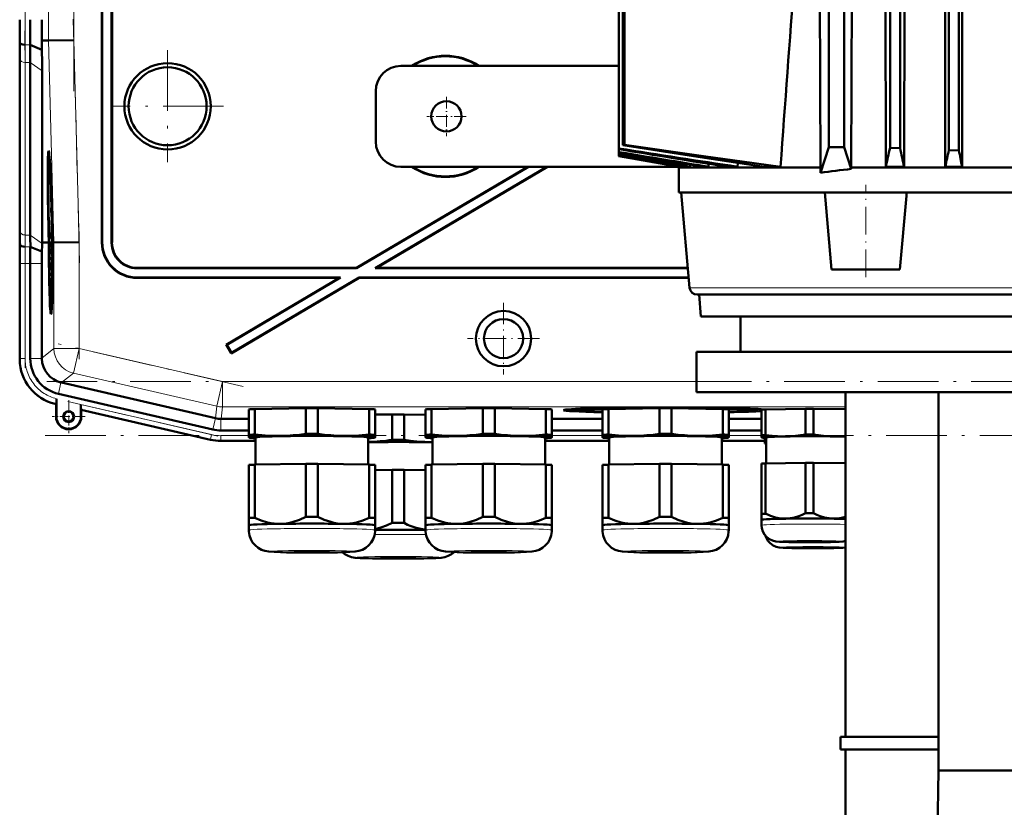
# Model space of a CAD drawing. Extents: x -1438 to 1837, y -1771 to 622.
# Tile 87 of 90: x 1179 to 1374, y 186 to 342. Entities that reach past the tile are written whole.
import ezdxf

# ---------------------------------------------------------------- set-up
doc = ezdxf.new("R2010")
doc.units = 0
doc.linetypes.add('DASHDOT', pattern=[18.5, 12, -3, 0.5, -3])

msp = doc.modelspace()

# ---------------------------------------------------------------- linework, layer by layer
at = {"color": 7, "lineweight": 50}
for p, q in [((1339.15, 549.97), (1339.15, 316.97)), ((1298.35, 548.06), (1298.35, 317.34)), ((1298.7, 548.06), (1298.7, 317.46)), ((1353.24, 548.88), (1353.24, 316.75)), ((1362.87, 548.96), (1362.87, 316.36)), ((1364.87, 548.97), (1364.87, 316.29)), ((1342.15, 545.6), (1342.15, 316.97)), ((1351.24, 545.01), (1351.24, 316.84)), ((1362.15, 536.64), (1362.15, 326.1)), ((1365.55, 536.64), (1365.55, 326.1)), ((1195.23, 298.07), (1195.23, 387.07)), ((1195.3, 298.14), (1195.3, 387.14)), ((1197.16, 387.14), (1197.16, 298)), ((1197.23, 387.07), (1197.23, 298.07)), ((1297.53, 352.47), (1297.53, 316.73)), ((1337.32, 350.47), (1337.46, 312.97)), ((1343.57, 312.97), (1343.7, 350.47)), ((1350.31, 350.47), (1350.39, 313.09)), ((1354.1, 350.47), (1354.03, 313.09)), ((1178.99, 337.64), (1178.95, 338.07)), ((1183.36, 336.27), (1181.01, 337.24)), ((1183.33, 338.07), (1184.67, 338.09)), ((1183.36, 336.27), (1183.33, 338.07)), ((1189.67, 338.15), (1184.67, 338.09)), ((1178.98, 301), (1178.98, 335.14)), ((1178.98, 301), (1178.98, 335.14)), ((1181.04, 299.58), (1181.04, 333.73)), ((1183.39, 298.07), (1183.39, 332.07)), ((1297.53, 333.07), (1254.43, 333.07)), ((1249.43, 318.07), (1249.43, 328.07)), ((1362.15, 326.1), (1362.17, 313.09)), ((1365.55, 326.1), (1365.52, 313.09)), ((1297.53, 316.73), (1297.53, 316.59)), ((1297.53, 316.59), (1297.53, 316.01)), ((1297.53, 316.01), (1297.53, 315.9)), ((1297.53, 315.9), (1297.53, 315.51)), ((1298.35, 317.34), (1298.7, 317.46)), ((1337.46, 311.89), (1339.15, 316.97)), ((1339.15, 316.97), (1342.15, 316.97)), ((1343.57, 312.67), (1342.15, 316.97)), ((1353.24, 316.75), (1351.24, 316.84)), ((1362.87, 316.36), (1364.87, 316.29)), ((1184.71, 314.43), (1184.91, 314.49)), ((1297.53, 315.51), (1297.53, 315.44)), ((1297.53, 315.44), (1297.53, 315.24)), ((1297.53, 315.44), (1310.95, 313.09)), ((1297.53, 315.24), (1309.76, 313.09)), ((1297.53, 315.24), (1297.53, 315.22)), ((1297.53, 315.22), (1297.54, 315.22)), ((1297.54, 315.22), (1297.53, 315.22)), ((1297.53, 315.22), (1297.53, 315.22)), ((1297.53, 315.22), (1297.53, 315.22)), ((1297.53, 315.22), (1297.53, 315.21)), ((1297.53, 315.21), (1309.54, 313.09)), ((1321.13, 313.85), (1321.08, 313.09)), ((1279.53, 313.07), (1245.62, 293.07)), ((1279.67, 313.07), (1245.64, 293)), ((1283.33, 313.07), (1249.3, 293)), ((1283.47, 313.07), (1249.56, 293.07)), ((1254.43, 313.07), (1309.43, 313.07)), ((1309.44, 313.11), (1309.43, 312.97)), ((1319.65, 312.97), (1309.43, 312.97)), ((1309.43, 307.97), (1309.43, 312.97)), ((1309.54, 313.09), (1309.76, 313.09)), ((1309.77, 313.3), (1309.76, 313.09)), ((1310.95, 313.09), (1311.63, 313.09)), ((1311.66, 313.5), (1311.63, 313.09)), ((1314.06, 313.09), (1315.31, 313.09)), ((1315.34, 313.68), (1315.31, 313.09)), ((1319.05, 313.09), (1319.66, 313.09)), ((1337.46, 312.97), (1319.65, 312.97)), ((1319.66, 313.09), (1321.08, 313.09)), ((1326.31, 313.09), (1329.58, 313.09)), ((1337.46, 311.89), (1337.46, 312.97)), ((1343.57, 312.97), (1442.29, 312.97)), ((1343.57, 312.67), (1343.57, 312.97)), ((1350.39, 313.09), (1354.03, 313.09)), ((1362.17, 313.09), (1365.52, 313.09)), ((1319.65, 307.97), (1309.43, 307.97)), ((1311.57, 289.14), (1309.92, 307.97)), ((1338.32, 307.97), (1319.65, 307.97)), ((1339.65, 292.77), (1338.32, 307.97)), ((1338.32, 307.97), (1354.51, 307.97)), ((1354.48, 307.34), (1354.53, 307.97)), ((1431.35, 307.97), (1354.51, 307.97)), ((1185.19, 306.98), (1185.2, 306.14)), ((1185.2, 306.14), (1185.23, 306.14)), ((1185.21, 306.19), (1185.22, 306.39)), ((1185.21, 306.19), (1185.23, 306.19)), ((1353.2, 292.77), (1354.48, 307.34)), ((1185.23, 304.49), (1185.26, 304.49)), ((1185.25, 303.77), (1185.23, 304.49)), ((1185.27, 305.02), (1185.26, 305.36)), ((1185.26, 304.53), (1185.27, 304.21)), ((1185.27, 305.16), (1185.27, 305.02)), ((1185.27, 304.21), (1185.28, 304.26)), ((1185.27, 304.21), (1185.31, 304.21)), ((1185.28, 304.33), (1185.31, 304.33)), ((1185.28, 304.26), (1185.28, 304.33)), ((1185.28, 304.26), (1185.31, 304.26)), ((1185.33, 303.04), (1185.24, 301.95)), ((1185.24, 301.54), (1185.33, 302.63)), ((1185.25, 303.77), (1185.3, 303.77)), ((1185.25, 303.27), (1185.25, 303.77)), ((1185.25, 303.27), (1185.33, 303.27)), ((1185.29, 303.82), (1185.3, 303.32)), ((1185.3, 303.32), (1185.33, 303.32)), ((1185.33, 303.04), (1185.33, 303.27)), ((1185.33, 303.04), (1185.34, 303.04)), ((1185.33, 302.63), (1185.33, 303.04)), ((1185.33, 302.63), (1185.35, 302.63)), ((1185.24, 301.95), (1185.24, 301.54)), ((1185.24, 301.54), (1185.39, 301.54)), ((1185.28, 301.3), (1185.39, 301.3)), ((1185.32, 300.17), (1185.34, 300.17)), ((1185.33, 301.3), (1185.33, 301.54)), ((1185.33, 301.1), (1185.34, 299.68)), ((1185.34, 301.1), (1185.33, 301.1)), ((1185.34, 301.1), (1185.4, 301.1)), ((1185.36, 299.27), (1185.34, 301.1)), ((1185.5, 300.57), (1185.46, 300.57)), ((1185.46, 300.57), (1185.5, 300.57)), ((1184.72, 298.09), (1184.67, 300.06)), ((1184.71, 300.06), (1184.77, 298.09)), ((1184.81, 298.09), (1184.76, 300.06)), ((1185.26, 300.03), (1185.31, 300.03)), ((1185.29, 299.32), (1185.26, 300.03)), ((1185.27, 298.28), (1185.29, 295.76)), ((1185.28, 298.28), (1185.27, 298.28)), ((1185.28, 298.28), (1185.47, 298.28)), ((1185.3, 296.4), (1185.28, 298.28)), ((1185.29, 299.32), (1185.31, 299.32)), ((1185.29, 298.83), (1185.29, 299.32)), ((1185.29, 298.83), (1185.46, 298.83)), ((1185.31, 299.37), (1185.31, 298.88)), ((1185.31, 298.88), (1185.36, 299.27)), ((1185.31, 298.88), (1185.46, 298.88)), ((1185.34, 299.68), (1185.32, 299.48)), ((1185.34, 298.23), (1185.47, 298.24)), ((1185.36, 299.27), (1185.45, 299.27)), ((1185.43, 300.06), (1185.47, 298.1)), ((1185.48, 299.55), (1185.53, 299.55)), ((1185.53, 299.55), (1185.48, 299.55)), ((1185.52, 298.1), (1185.48, 299.55)), ((1185.53, 299.55), (1185.56, 298.1)), ((1179.04, 297.64), (1179, 298.07)), ((1183.35, 296.29), (1181.06, 297.24)), ((1184.35, 298.08), (1183.39, 298.07)), ((1183.39, 297.93), (1183.39, 298.07)), ((1184.72, 298.08), (1184.35, 298.08)), ((1184.77, 298.09), (1184.81, 298.09)), ((1185.32, 296.7), (1185.37, 296.71)), ((1185.36, 296.31), (1185.36, 295.81)), ((1185.38, 297.05), (1185.47, 297.05)), ((1185.47, 298.1), (1185.52, 298.1)), ((1185.72, 298.1), (1185.56, 298.1)), ((1190.72, 298.17), (1185.72, 298.1)), ((1185.29, 295.76), (1185.46, 295.77)), ((1185.3, 295.82), (1185.36, 295.82)), ((1185.3, 295.22), (1185.3, 294.68)), ((1185.4, 295.22), (1185.3, 295.22)), ((1185.3, 294.68), (1185.39, 294.68)), ((1185.39, 294.68), (1185.31, 293.65)), ((1185.34, 293.56), (1185.4, 294.41)), ((1185.36, 295.81), (1185.46, 295.81)), ((1185.4, 295.22), (1185.45, 295.22)), ((1185.4, 294.41), (1185.4, 295.22)), ((1185.4, 294.41), (1185.44, 294.41)), ((1178.98, 274.93), (1178.98, 293.93)), ((1181.04, 275.13), (1181.04, 293.93)), ((1183.34, 275.22), (1183.34, 293.93)), ((1185.31, 293.65), (1185.31, 293.08)), ((1185.31, 293.08), (1185.41, 292.09)), ((1185.33, 293.37), (1185.34, 293.56)), ((1185.33, 293.37), (1185.43, 293.37)), ((1185.34, 293.2), (1185.33, 293.37)), ((1185.41, 292.44), (1185.34, 293.2)), ((1245.64, 293), (1202.16, 293)), ((1245.62, 293.07), (1202.23, 293.07)), ((1245.64, 293), (1245.62, 293.07)), ((1249.3, 293), (1249.56, 293.07)), ((1311.23, 293), (1249.3, 293)), ((1311.23, 293.07), (1249.56, 293.07)), ((1353.2, 292.77), (1339.65, 292.77)), ((1185.32, 292.06), (1185.33, 291.52)), ((1185.41, 292.06), (1185.32, 292.06)), ((1185.33, 291.52), (1185.39, 291.52)), ((1202.22, 291.07), (1242.23, 291.07)), ((1202.29, 291.14), (1242.48, 291.14)), ((1242.23, 291.07), (1219.83, 277.86)), ((1242.48, 291.14), (1219.93, 277.84)), ((1246.16, 291.07), (1220.85, 276.14)), ((1246.15, 291.14), (1220.87, 276.24)), ((1242.23, 291.07), (1242.48, 291.14)), ((1246.15, 291.14), (1311.4, 291.14)), ((1246.16, 291.07), (1246.15, 291.14)), ((1246.16, 291.07), (1311.4, 291.07)), ((1313.18, 287.77), (1313.07, 287.77)), ((1313.18, 287.77), (1472.79, 287.77)), ((1313.8, 283.47), (1313.43, 287.77)), ((1185.14, 285.64), (1185.33, 285.59)), ((1323.49, 283.47), (1313.8, 283.47)), ((1321.64, 283.47), (1464.24, 283.47)), ((1321.64, 276.47), (1321.64, 283.47)), ((1472.05, 283.47), (1323.49, 283.47)), ((1219.93, 277.84), (1219.83, 277.86)), ((1219.83, 277.86), (1220.85, 276.14)), ((1219.93, 277.84), (1220.87, 276.24)), ((1183.34, 275.22), (1183.34, 275.13)), ((1220.87, 276.24), (1220.85, 276.14)), ((1312.94, 276.47), (1472.94, 276.47)), ((1312.94, 268.47), (1312.94, 276.47)), ((1187.13, 270.37), (1187.21, 270.35)), ((1187.21, 270.35), (1217.69, 263.31)), ((1186.22, 267.16), (1186.21, 266.78)), ((1186.22, 263.62), (1186.22, 267.16)), ((1217.18, 261.07), (1186.61, 268.12)), ((1312.94, 268.47), (1472.94, 268.47)), ((1342.43, 200.22), (1342.43, 268.47)), ((1360.86, 193.57), (1360.86, 268.47)), ((1186.15, 266.12), (1185.95, 266.16)), ((1186.18, 266.14), (1186.15, 266.12)), ((1186.15, 263.62), (1186.15, 266.12)), ((1186.21, 266.78), (1186.21, 266.46)), ((1191.08, 266.04), (1191.08, 263.62)), ((1225.5, 265.11), (1235.62, 265.27)), ((1225.5, 260.06), (1225.5, 265.11)), ((1235.62, 260.22), (1235.62, 265.27)), ((1238, 265.27), (1248.12, 265.11)), ((1238, 260.22), (1238, 265.27)), ((1248.12, 260.06), (1248.12, 265.11)), ((1260.5, 265.11), (1270.62, 265.27)), ((1260.5, 260.06), (1260.5, 265.11)), ((1270.62, 260.22), (1270.62, 265.27)), ((1273, 265.27), (1283.12, 265.11)), ((1273, 260.22), (1273, 265.27)), ((1283.12, 260.06), (1283.12, 265.11)), ((1288.69, 264.9), (1288.63, 265.14)), ((1295.5, 265.11), (1305.62, 265.27)), ((1295.5, 260.06), (1295.5, 265.11)), ((1297.62, 265.15), (1297.62, 265.26)), ((1305.62, 260.22), (1305.62, 265.27)), ((1306.31, 265.38), (1306.31, 265.43)), ((1306.31, 265.43), (1306.31, 265.38)), ((1307.31, 265.43), (1307.31, 265.38)), ((1307.31, 265.38), (1307.31, 265.43)), ((1308, 265.27), (1318.12, 265.11)), ((1308, 260.22), (1308, 265.27)), ((1316, 265.26), (1316, 265.15)), ((1318.12, 260.06), (1318.12, 265.11)), ((1324.93, 264.9), (1324.99, 265.14)), ((1326.59, 265.06), (1334.53, 265.18)), ((1334.53, 260.07), (1334.53, 265.18)), ((1336.09, 265.18), (1342.43, 265.09)), ((1336.09, 260.07), (1336.09, 265.18)), ((1191.15, 264.96), (1191.11, 265.01)), ((1216.72, 259.06), (1191.15, 264.96)), ((1191.15, 264.96), (1191.15, 263.62)), ((1218.8, 263.18), (1218.81, 263.18)), ((1218.81, 263.18), (1224.31, 263.18)), ((1224.31, 260.01), (1224.31, 265.06)), ((1249.31, 260.01), (1249.31, 265.06)), ((1249.31, 264.02), (1252.67, 264.07)), ((1252.67, 259.02), (1252.67, 264.07)), ((1255.04, 264.07), (1259.31, 264)), ((1255.04, 259.02), (1255.04, 264.07)), ((1259.31, 260.01), (1259.31, 265.06)), ((1284.31, 260.01), (1284.31, 265.06)), ((1284.31, 263.18), (1294.31, 263.18)), ((1294.31, 260.01), (1294.31, 265.06)), ((1319.31, 260.01), (1319.31, 265.06)), ((1319.31, 263.18), (1325.81, 263.18)), ((1325.81, 259.91), (1325.81, 265.03)), ((1326.59, 259.95), (1326.59, 265.06)), ((1218.8, 260.88), (1224.31, 260.88)), ((1224.31, 260.01), (1224.31, 259.51)), ((1224.31, 259.51), (1224.31, 259.49)), ((1224.37, 259.48), (1224.31, 259.49)), ((1225.66, 254.12), (1225.66, 259.51)), ((1247.96, 259.51), (1247.96, 254.12)), ((1249.25, 259.48), (1249.31, 259.49)), ((1249.31, 259.51), (1249.31, 260.01)), ((1249.31, 259.49), (1249.31, 259.51)), ((1259.31, 260.01), (1259.31, 259.51)), ((1259.31, 259.51), (1259.31, 259.49)), ((1259.37, 259.48), (1259.31, 259.49)), ((1260.66, 254.12), (1260.66, 259.51)), ((1282.96, 259.51), (1282.96, 254.12)), ((1284.25, 259.48), (1284.31, 259.49)), ((1284.31, 260.88), (1294.31, 260.88)), ((1284.31, 259.51), (1284.31, 260.01)), ((1284.31, 259.49), (1284.31, 259.51)), ((1294.31, 260.01), (1294.31, 259.51)), ((1294.31, 259.51), (1294.31, 259.49)), ((1294.37, 259.48), (1294.31, 259.49)), ((1295.66, 254.12), (1295.66, 259.51)), ((1317.96, 259.51), (1317.96, 254.12)), ((1319.25, 259.48), (1319.31, 259.49)), ((1319.31, 260.88), (1325.81, 260.88)), ((1319.31, 259.51), (1319.31, 260.01)), ((1319.31, 259.49), (1319.31, 259.51)), ((1325.81, 259.91), (1325.81, 259.51)), ((1325.81, 259.51), (1325.81, 259.5)), ((1325.86, 259.48), (1325.81, 259.5)), ((1326.48, 258.71), (1326.48, 259.42)), ((1326.71, 259.51), (1326.71, 254.37)), ((1225.66, 258.82), (1218.8, 258.82)), ((1218.8, 258.82), (1225.66, 258.82)), ((1282.96, 258.82), (1295.66, 258.82)), ((1282.96, 258.82), (1295.66, 258.82)), ((1317.96, 258.82), (1326.48, 258.82)), ((1317.96, 258.82), (1326.48, 258.82)), ((1326.48, 258.71), (1326.48, 258.31)), ((1326.48, 258.31), (1326.48, 258.3)), ((1326.53, 258.28), (1326.48, 258.3)), ((1224.31, 254.06), (1224.31, 243.56)), ((1225.5, 254.12), (1235.62, 254.27)), ((1225.5, 254.12), (1225.5, 243.61)), ((1235.62, 254.27), (1235.62, 243.77)), ((1238, 254.27), (1248.12, 254.12)), ((1238, 254.27), (1238, 243.77)), ((1248.12, 254.12), (1248.12, 243.61)), ((1249.31, 254.06), (1249.31, 243.56)), ((1259.31, 254.06), (1259.31, 243.56)), ((1260.5, 254.12), (1270.62, 254.27)), ((1260.5, 254.12), (1260.5, 243.61)), ((1270.62, 254.27), (1270.62, 243.77)), ((1273, 254.27), (1283.12, 254.12)), ((1273, 254.27), (1273, 243.77)), ((1283.12, 254.12), (1283.12, 243.61)), ((1284.31, 254.06), (1284.31, 243.56)), ((1294.31, 254.06), (1294.31, 243.56)), ((1295.5, 254.12), (1305.62, 254.27)), ((1295.5, 254.12), (1295.5, 243.61)), ((1305.62, 254.27), (1305.62, 243.77)), ((1308, 254.27), (1318.12, 254.12)), ((1308, 254.27), (1308, 243.77)), ((1318.12, 254.12), (1318.12, 243.61)), ((1319.31, 254.06), (1319.31, 243.56)), ((1325.81, 254.33), (1325.81, 244.37)), ((1326.59, 254.37), (1334.53, 254.49)), ((1326.59, 254.37), (1326.59, 244.41)), ((1334.53, 254.49), (1334.53, 244.53)), ((1336.09, 254.49), (1342.43, 254.39)), ((1336.09, 254.49), (1336.09, 244.53)), ((1249.31, 253.02), (1252.67, 253.07)), ((1252.67, 253.07), (1252.67, 242.57)), ((1255.04, 253.07), (1259.31, 253.01)), ((1255.04, 253.07), (1255.04, 242.57)), ((1325.81, 244.37), (1325.81, 243.2)), ((1224.31, 243.56), (1224.31, 242.11)), ((1224.31, 241.15), (1224.31, 242.11)), ((1249.31, 242.11), (1249.31, 243.56)), ((1249.31, 242.11), (1249.31, 241.15)), ((1249.31, 242.1), (1249.31, 242.11)), ((1249.31, 242.1), (1249.31, 242.1)), ((1259.31, 243.56), (1259.31, 242.11)), ((1259.31, 241.15), (1259.31, 242.11)), ((1284.31, 242.11), (1284.31, 243.56)), ((1284.31, 242.11), (1284.31, 241.15)), ((1284.31, 242.1), (1284.31, 242.11)), ((1284.31, 242.1), (1284.31, 242.1)), ((1294.31, 243.56), (1294.31, 242.11)), ((1294.31, 241.15), (1294.31, 242.11)), ((1319.31, 242.11), (1319.31, 243.56)), ((1319.31, 242.11), (1319.31, 241.15)), ((1319.31, 242.1), (1319.31, 242.11)), ((1319.31, 242.1), (1319.31, 242.1)), ((1325.81, 243.2), (1325.81, 242.11)), ((1341.43, 200.22), (1360.86, 200.22)), ((1341.43, 197.72), (1341.43, 200.22)), ((1360.86, 197.72), (1341.43, 197.72)), ((1342.43, 166.68), (1342.43, 197.72)), ((1360.18, 152.13), (1360.86, 193.57)), ((1424.99, 193.57), (1360.86, 193.57))]:
    msp.add_line(p, q, dxfattribs=at)
at = {"color": 7, "linetype": 'DASHDOT', "lineweight": 18}
for p, q in [((1189.67, 448.05), (1189.67, 328.09)), ((1180.01, 333.04), (1180.01, 443.1)), ((1189.56, 342.3), (1190.82, 294.08)), ((1208.23, 336.17), (1208.23, 313.97)), ((1219.33, 325.07), (1197.13, 325.07)), ((1190.72, 300.27), (1190.72, 275)), ((1180.01, 273.25), (1180.01, 295.81)), ((1223.2, 269.61), (1186.6, 278.06)), ((1601.32, 270.56), (1184.33, 270.56)), ((1188.47, 266.64), (1219.77, 259.41)), ((1183.99, 259.86), (1601.67, 259.86))]:
    msp.add_line(p, q, dxfattribs=at)
at = {"color": 7, "lineweight": 18}
for p, q in [((1184.67, 438.05), (1184.67, 338.09)), ((1189.67, 338.15), (1189.67, 437.99)), ((1181.01, 337.24), (1179.99, 337.24)), ((1184.67, 338.09), (1185.72, 298.1)), ((1190.72, 298.17), (1189.67, 338.15)), ((1179.01, 334.41), (1179.01, 300.27)), ((1181.04, 333.73), (1180.01, 333.73)), ((1180.01, 299.58), (1180.01, 333.73)), ((1183.39, 332.07), (1181.04, 333.73)), ((1181.04, 299.58), (1180.01, 299.58)), ((1183.39, 297.93), (1181.04, 299.58)), ((1179, 298.07), (1178.95, 298.07)), ((1181.06, 297.24), (1180.03, 297.24)), ((1185.72, 298.1), (1185.72, 277.11)), ((1190.72, 277.11), (1190.72, 298.17)), ((1195.23, 298.07), (1195.3, 298.14)), ((1197.23, 298.07), (1197.16, 298)), ((1179.01, 293.93), (1178.98, 293.93)), ((1180.01, 293.93), (1179.01, 293.93)), ((1179.01, 275.13), (1179.01, 293.93)), ((1180.01, 293.93), (1181.04, 293.93)), ((1180.01, 275.13), (1180.01, 293.93)), ((1183.34, 293.93), (1181.04, 293.93)), ((1202.16, 293), (1202.23, 293.07)), ((1202.22, 291.07), (1202.29, 291.14)), ((1311.69, 289.14), (1311.57, 289.14)), ((1321.53, 289.14), (1311.69, 289.14)), ((1474.29, 289.14), (1321.53, 289.14)), ((1185.72, 277.11), (1183.34, 275.22)), ((1185.72, 277.11), (1190.72, 277.11)), ((1190.72, 277.11), (1189.59, 272.24)), ((1219.08, 270.56), (1190.72, 277.11)), ((1179.01, 275.13), (1178.98, 275.13)), ((1179.01, 275.13), (1180.01, 275.13)), ((1183.34, 275.13), (1181.04, 275.13)), ((1187.21, 270.35), (1189.59, 272.24)), ((1217.96, 265.69), (1189.59, 272.24)), ((1187.13, 270.37), (1186.61, 268.12)), ((1219.08, 270.56), (1217.96, 265.69)), ((1219.08, 270.56), (1219.08, 265.56)), ((1219.08, 270.56), (1312.94, 270.56)), ((1186.15, 266.15), (1186.15, 266.12)), ((1186.18, 266.14), (1186.15, 266.15)), ((1216.95, 260.07), (1191.08, 266.04)), ((1217.96, 265.69), (1217.69, 263.31)), ((1218.81, 263.18), (1219.08, 265.56)), ((1342.43, 265.56), (1219.08, 265.56)), ((1186.22, 263.62), (1186.15, 263.62)), ((1191.08, 263.62), (1191.15, 263.62)), ((1191.11, 265.01), (1216.73, 259.09)), ((1217.7, 263.31), (1217.18, 261.07)), ((1218.8, 263.18), (1218.8, 260.88)), ((1216.73, 259.09), (1216.95, 260.07)), ((1218.8, 259.86), (1224.31, 259.86)), ((1218.8, 258.86), (1218.8, 259.86)), ((1284.31, 259.86), (1294.31, 259.86)), ((1319.31, 259.86), (1325.81, 259.86)), ((1216.73, 259.09), (1216.72, 259.06)), ((1218.8, 258.86), (1225.66, 258.86)), ((1218.8, 258.86), (1218.8, 258.82)), ((1282.96, 258.86), (1295.66, 258.86)), ((1317.96, 258.86), (1326.48, 258.86))]:
    msp.add_line(p, q, dxfattribs=at)
at = {"color": 7, "linetype": 'DASHDOT', "lineweight": 18, "ltscale": 0.195001}
for p, q in [((1263.43, 326.97), (1263.43, 319.17)), ((1267.33, 323.07), (1259.53, 323.07))]:
    msp.add_line(p, q, dxfattribs=at)
at = {"color": 7, "linetype": 'DASHDOT', "lineweight": 18, "ltscale": 0.456}
msp.add_line((1346.43, 291.25), (1346.43, 309.49), dxfattribs=at)
at = {"color": 7, "linetype": 'DASHDOT', "lineweight": 18, "ltscale": 0.355368}
msp.add_line((1274.74, 286.18), (1274.74, 271.96), dxfattribs=at)
at = {"color": 7, "linetype": 'DASHDOT', "lineweight": 18, "ltscale": 0.355365}
msp.add_line((1281.85, 279.07), (1267.63, 279.07), dxfattribs=at)
at = {"color": 7, "linetype": 'DASHDOT', "lineweight": 18, "ltscale": 0.1625}
for p, q in [((1188.65, 266.87), (1188.65, 260.37)), ((1191.9, 263.62), (1185.4, 263.62))]:
    msp.add_line(p, q, dxfattribs=at)
at = {"color": 7, "lineweight": 50}
for points in [[(1298.35, 317.34), (1312.37, 315.17), (1326.31, 313.09)], [(1298.7, 317.46), (1314.29, 315.18), (1321.96, 314.11), (1329.58, 313.09)], [(1185.23, 305.74), (1185.23, 305.69), (1185.22, 305.53), (1185.21, 304.47)], [(1185.21, 304.47), (1185.24, 303.42), (1185.25, 303.27)], [(1185.25, 305.63), (1185.24, 305.72), (1185.23, 305.74)], [(1185.23, 304.49), (1185.23, 305.18), (1185.23, 305.23), (1185.24, 305.25)], [(1185.24, 305.25), (1185.24, 305.23), (1185.26, 305), (1185.26, 304.53)], [(1185.28, 301.3), (1185.26, 301.18), (1185.26, 301)], [(1185.26, 300.03), (1185.27, 300.69), (1185.28, 300.8)], [(1185.32, 300.17), (1185.29, 301.2), (1185.28, 301.27), (1185.28, 301.3)], [(1185.28, 300.8), (1185.29, 300.7), (1185.31, 300.03)], [(1185.25, 300.02), (1185.28, 298.97), (1185.29, 298.83)], [(1185.34, 298.23), (1185.33, 298.06), (1185.31, 297.17)], [(1185.38, 297.05), (1185.36, 298.02), (1185.35, 298.19), (1185.34, 298.23)], [(1185.32, 296.7), (1185.34, 297.66), (1185.34, 297.72), (1185.35, 297.74)], [(1185.35, 297.74), (1185.36, 297.62), (1185.37, 297.04)], [(1185.36, 295.81), (1185.38, 296.32), (1185.38, 297.05)], [(1185.37, 297.04), (1185.37, 296.37), (1185.36, 296.32), (1185.36, 296.31)], [(1186.21, 266.46), (1186.19, 266.16), (1186.18, 266.15), (1186.18, 266.14)], [(1230.56, 259.79), (1229.38, 259.79), (1228.2, 259.83), (1226.86, 259.93), (1225.5, 260.06)], [(1235.62, 260.22), (1234.34, 260.05), (1233.08, 259.92), (1231.82, 259.83), (1230.56, 259.79)], [(1243.06, 259.79), (1241.8, 259.83), (1240.55, 259.92), (1239.28, 260.05), (1238, 260.22)], [(1248.12, 260.06), (1246.76, 259.93), (1245.42, 259.83), (1244.24, 259.79), (1243.06, 259.79)], [(1265.56, 259.79), (1264.38, 259.79), (1263.2, 259.83), (1261.86, 259.93), (1260.5, 260.06)], [(1270.62, 260.22), (1269.34, 260.05), (1268.08, 259.92), (1266.82, 259.83), (1265.56, 259.79)], [(1278.06, 259.79), (1276.8, 259.83), (1275.55, 259.92), (1274.28, 260.05), (1273, 260.22)], [(1283.12, 260.06), (1281.76, 259.93), (1280.42, 259.83), (1279.24, 259.79), (1278.06, 259.79)], [(1300.56, 259.79), (1299.38, 259.79), (1298.2, 259.83), (1296.86, 259.93), (1295.5, 260.06)], [(1305.62, 260.22), (1304.34, 260.05), (1303.08, 259.92), (1301.82, 259.83), (1300.56, 259.79)], [(1313.06, 259.79), (1311.8, 259.83), (1310.55, 259.92), (1309.28, 260.05), (1308, 260.22)], [(1318.12, 260.06), (1316.76, 259.93), (1315.42, 259.83), (1314.24, 259.79), (1313.06, 259.79)], [(1330.56, 259.72), (1328.59, 259.77), (1326.59, 259.95)], [(1334.53, 260.07), (1332.53, 259.83), (1330.56, 259.72)], [(1340.06, 259.72), (1338.09, 259.83), (1336.09, 260.07)], [(1260.11, 258.59), (1258.85, 258.63), (1257.59, 258.72), (1256.33, 258.85), (1255.04, 259.02)], [(1235.62, 243.77), (1234.37, 243.2), (1233.11, 242.77), (1232.46, 242.61), (1231.8, 242.49), (1231.18, 242.42), (1230.56, 242.39)], [(1243.06, 242.39), (1242.44, 242.42), (1241.82, 242.49), (1241.17, 242.61), (1240.52, 242.77), (1239.26, 243.2), (1238, 243.77)], [(1270.62, 243.77), (1269.37, 243.2), (1268.11, 242.77), (1267.46, 242.61), (1266.8, 242.49), (1266.18, 242.42), (1265.56, 242.39)], [(1278.06, 242.39), (1277.44, 242.42), (1276.82, 242.49), (1276.17, 242.61), (1275.52, 242.77), (1274.26, 243.2), (1273, 243.77)], [(1305.62, 243.77), (1304.37, 243.2), (1303.11, 242.77), (1302.46, 242.61), (1301.8, 242.49), (1301.18, 242.42), (1300.56, 242.39)], [(1313.06, 242.39), (1312.44, 242.42), (1311.82, 242.49), (1311.17, 242.61), (1310.52, 242.77), (1309.26, 243.2), (1308, 243.77)], [(1330.56, 243.42), (1329.56, 243.47), (1328.56, 243.66), (1327.58, 243.98), (1326.59, 244.41)], [(1334.53, 244.53), (1333.88, 244.21), (1333.22, 243.94), (1332.34, 243.66), (1331.45, 243.49), (1330.56, 243.42)], [(1340.06, 243.42), (1339.17, 243.49), (1338.28, 243.66), (1337.4, 243.94), (1336.75, 244.21), (1336.09, 244.53)], [(1342.43, 243.77), (1341.64, 243.57), (1340.86, 243.45), (1340.06, 243.42)], [(1230.56, 242.39), (1229.94, 242.4), (1229.31, 242.45), (1228.66, 242.55), (1228.02, 242.69), (1226.76, 243.08), (1225.5, 243.61)], [(1248.12, 243.61), (1246.87, 243.08), (1245.61, 242.69), (1244.96, 242.55), (1244.31, 242.45), (1243.69, 242.4), (1243.06, 242.39)], [(1252.67, 242.57), (1251.55, 242.05), (1250.43, 241.65), (1249.31, 241.37)], [(1259.31, 241.24), (1258.36, 241.38), (1257.41, 241.61), (1256.46, 241.93), (1255.75, 242.23), (1255.04, 242.57)], [(1265.56, 242.39), (1264.94, 242.4), (1264.31, 242.45), (1263.66, 242.55), (1263.02, 242.69), (1261.76, 243.08), (1260.5, 243.61)], [(1283.12, 243.61), (1281.87, 243.08), (1280.61, 242.69), (1279.96, 242.55), (1279.31, 242.45), (1278.69, 242.4), (1278.06, 242.39)], [(1300.56, 242.39), (1299.94, 242.4), (1299.31, 242.45), (1298.66, 242.55), (1298.02, 242.69), (1296.76, 243.08), (1295.5, 243.61)], [(1318.12, 243.61), (1316.87, 243.08), (1315.61, 242.69), (1314.96, 242.55), (1314.31, 242.45), (1313.69, 242.4), (1313.06, 242.39)], [(1335.31, 238.75), (1331.18, 238.79), (1329.39, 238.85), (1328.62, 238.92), (1328.01, 239.07), (1327.39, 239.35), (1326.83, 239.77), (1326.38, 240.29), (1326.05, 240.89), (1325.86, 241.55), (1325.81, 242.11)], [(1236.81, 236.7), (1231.74, 236.74), (1229.34, 236.82), (1228.26, 236.9), (1227.5, 237.04), (1226.81, 237.28), (1226.14, 237.66), (1225.56, 238.15), (1225.07, 238.73), (1224.69, 239.39), (1224.44, 240.1), (1224.32, 240.85), (1224.31, 241.15)], [(1236.81, 236.7), (1241.89, 236.74), (1244.28, 236.82), (1245.36, 236.9), (1246.12, 237.04), (1246.82, 237.28), (1247.48, 237.66), (1248.06, 238.15), (1248.55, 238.73), (1248.93, 239.39), (1249.18, 240.1), (1249.3, 240.85), (1249.31, 241.15)], [(1271.81, 236.7), (1266.74, 236.74), (1264.34, 236.82), (1263.26, 236.9), (1262.5, 237.04), (1261.81, 237.28), (1261.14, 237.66), (1260.56, 238.15), (1260.07, 238.73), (1259.69, 239.39), (1259.44, 240.1), (1259.32, 240.85), (1259.31, 241.15)], [(1271.81, 236.7), (1276.89, 236.74), (1279.28, 236.82), (1280.36, 236.9), (1281.12, 237.04), (1281.82, 237.28), (1282.48, 237.66), (1283.06, 238.15), (1283.55, 238.73), (1283.93, 239.39), (1284.18, 240.1), (1284.3, 240.85), (1284.31, 241.15)], [(1306.81, 236.7), (1301.74, 236.74), (1299.34, 236.82), (1298.26, 236.9), (1297.5, 237.04), (1296.81, 237.28), (1296.14, 237.66), (1295.56, 238.15), (1295.07, 238.73), (1294.69, 239.39), (1294.44, 240.1), (1294.32, 240.85), (1294.31, 241.15)], [(1306.81, 236.7), (1311.89, 236.74), (1314.28, 236.82), (1315.36, 236.9), (1316.12, 237.04), (1316.82, 237.28), (1317.48, 237.66), (1318.06, 238.15), (1318.55, 238.73), (1318.93, 239.39), (1319.18, 240.1), (1319.3, 240.85), (1319.31, 241.15)], [(1335.98, 237.55), (1331.83, 237.59), (1330.09, 237.65), (1329.31, 237.72), (1328.73, 237.85), (1328.09, 238.13), (1327.53, 238.54), (1327.07, 239.06), (1326.73, 239.66), (1326.62, 239.99)], [(1335.31, 238.75), (1339.45, 238.79), (1341.19, 238.85), (1341.97, 238.92), (1342.43, 239.01)], [(1253.86, 235.5), (1248.77, 235.54), (1246.38, 235.62), (1245.37, 235.69), (1244.63, 235.82), (1243.95, 236.04), (1243.29, 236.4), (1242.8, 236.76)], [(1253.86, 235.5), (1258.95, 235.54), (1261.35, 235.62), (1262.36, 235.69), (1263.11, 235.82), (1263.79, 236.05), (1264.46, 236.42), (1264.95, 236.79)], [(1335.98, 237.55), (1340.14, 237.59), (1341.88, 237.65), (1342.43, 237.69)]]:
    msp.add_lwpolyline(points, dxfattribs=at)
for centre, radius in [((1208.23, 325.07), 8.54), ((1208.23, 325.07), 7.72), ((1263.43, 323.07), 3), ((1274.74, 279.07), 5.47), ((1274.74, 279.07), 3.88), ((1188.65, 263.62), 1.07), ((1188.65, 263.62), 1)]:
    msp.add_circle(centre, radius, dxfattribs=at)
for centre, radius, start, end in [((25242.6, -1419.37), 23975.7, 175.766681, 175.856239), ((831.9, 342.12), 347.08, 359.3309, 0.0147), ((760.97, 342.11), 420.07, 359.3362, 0.0142), ((657.43, 342.17), 525.91, 359.5531, 0.0043), ((971.62, 334.89), 207.36, 0.0695, 0.8788), ((930.53, 333.43), 250.51, 0.0685, 0.8723), ((882, 331.71), 301.39, 0.0679, 0.8668), ((1263.23, 323.07), 12, 56.4427, 123.5573), ((1263.23, 323.07), 11.9, 57.2111, 122.7889), ((1254.43, 328.07), 5, 90, 180), ((1254.43, 318.07), 5, 180, 270), ((1666.77, 2628.74), 2341.31, 260.92611, 261.50933), ((1881.93, 3846.85), 3578.31, 260.60052, 260.94966), ((1958.18, 4283.74), 4022.36, 260.54664, 260.80326), ((2540.02, 7580.22), 7369.81, 260.293998, 260.424366), ((1098.33, 371.98), 258.85, 346.8507, 347.701), ((1801.62, 411.16), 458.21, 191.8912, 192.3585), ((833.24, 427.11), 541.09, 347.8351, 348.1887), ((2435.57, 534.54), 1092.72, 191.52108, 191.69231), ((1184.77, 314.37), 0.0805, 131.3824, 175.1607), ((2831.65, 9235.88), 9051.33, 260.241781, 260.33237), ((1263.23, 323.07), 12, 236.4427, 303.5573), ((1263.23, 323.07), 11.9, 237.2111, 302.7889), ((1372.75, 60.2), 254.15, 96.5938, 97.9814), ((1185.08, 306.18), 0.129, 340.7839, 4.1342), ((1212.26, 304.61), 26.99, 179.3878, 180.6002), ((1182.43, 304.05), 2.88, 355.3642, 0.8659), ((1180.36, 303.71), 4.95, 355.5549, 0.5649), ((971.76, 301.25), 207.22, 359.1215, 359.9313), ((1391.63, 301.25), 212.65, 180.0672, 180.8563), ((1215.82, 300.42), 30.57, 178.907, 180.7397), ((1151.95, 299.86), 33.37, 359.353, 0.5324), ((1350.34, 299.78), 169.29, 180.0674, 180.8603), ((1167.35, 299.77), 17.96, 358.714, 0.8172), ((831.39, 294.02), 347.59, 359.9857, 0.6685), ((1536.31, 294.01), 357.33, 179.3489, 180.0131), ((1465.44, 293.99), 284.4, 179.3457, 180.0134), ((1383.73, 293.98), 200.39, 179.3393, 180.0144), ((1298.16, 294.94), 114.81, 178.509, 179.3265), ((1127.04, 297.66), 58.27, 358.7578, 359.5115), ((1163.38, 296.74), 21.94, 357.5981, 359.9187), ((1202.22, 298.06), 6.99, 179.9842, 270.0158), ((1202.29, 298.13), 6.99, 179.9842, 270.0158), ((1202.15, 298), 5, 179.9843, 270.0157), ((1202.22, 298.07), 5, 179.9843, 270.0157), ((1185.17, 295.81), 0.129, 340.7839, 4.1342), ((1313.07, 289.27), 1.5, 185, 270), ((1187.97, 274.92), 8.99, 179.9916, 257.0084), ((1188.23, 275.13), 7.18, 179.9917, 257.0084), ((1188.34, 275.22), 5, 181.055, 255.9535), ((1188.65, 263.62), 2.5, 180, 360), ((1188.65, 263.62), 2.43, 180, 360), ((1218.8, 268.07), 7.19, 257.0007, 269.9996), ((1340.46, 287.33), 27.61, 269.1804, 274.0976), ((1218.8, 268.07), 9.25, 257.0008, 269.9996), ((1218.8, 268.07), 9.25, 257.0007, 269.9996), ((1246.85, 297.71), 39.13, 271.6211, 278.5521), ((1260.64, 293.62), 35.03, 269.1343, 270.0373)]:
    msp.add_arc(centre, radius, start, end, dxfattribs=at)
at = {"color": 7, "lineweight": 18}
for centre, radius, start, end in [((795.41, 342.11), 383.61, 359.3319, 0.0146), ((761.21, 342.11), 418.8, 359.3343, 0.0144), ((949.92, 334.13), 229.1, 0.0694, 0.8776), ((930.1, 333.43), 249.92, 0.0689, 0.8746), ((1369.93, 300.49), 190.91, 180.0672, 180.8551), ((1350, 299.78), 169.99, 180.0672, 180.857), ((1499.84, 294), 320.83, 179.3498, 180.013), ((1465.64, 293.99), 285.63, 179.3484, 180.0131), ((1188.23, 275.13), 9.21, 179.995, 257.0049), ((1188.19, 275.12), 8.17, 179.9533, 198.521), ((1188.16, 275.09), 8.13, 198.374, 217.9741), ((1188.18, 275.08), 8.15, 217.7959, 237.3863), ((1188.21, 275.1), 8.18, 237.2765, 255.8645), ((1219.08, 270.56), 5, 257, 270), ((1218.8, 268.05), 8.2, 256.9878, 270.0122), ((1218.8, 268.07), 9.21, 257.0008, 269.9996)]:
    msp.add_arc(centre, radius, start, end, dxfattribs=at)
at = {"color": 7, "lineweight": 50}
for centre, major_axis, ratio, start_param, end_param in [((1179.99, 337.66), (1, 0), 0.414255, 3.173659, 4.709544), ((1185.09, 300.08), (-0.42, 16.16), 0.026173, 6.280576, 7.855052), ((1185.09, 300.08), (-0.42, 16.16), 0.026173, 4.741634, 6.280576), ((1185.09, 299.99), (0.38, -14.44), 0.026173, 3.226889, 4.707021), ((1185.09, 299.99), (0.38, -14.44), 0.026173, 1.609988, 3.148207), ((1185.09, 300.08), (-0.33, 12.78), 0.026173, 6.282843, 7.855052), ((1185.09, 300.08), (-0.33, 12.78), 0.026173, 4.710405, 6.280451), ((1185.61, 300.06), (0.09, -10.11), 0.026177, 4.834336, 4.888689), ((1180.03, 297.66), (1, 0), 0.414215, 3.173659, 4.709549), ((1185.13, 300.06), (0.14, -16.16), 0.026177, 4.834429, 4.834737), ((1185.14, 300.05), (0, -16.16), 0.026176, 4.834208, 6.285691), ((1185.14, 300.09), (0, 14.46), 0.026176, 1.709834, 3.133726), ((1185.14, 300.05), (0, -12.78), 0.026176, 4.866384, 6.285706), ((1185.14, 300.05), (0, -12.78), 0.026176, 0.00252, 1.417487), ((1185.14, 300.09), (0, 14.46), 0.026176, 3.133726, 4.574036), ((1185.14, 300.05), (0, -16.16), 0.026176, 0.002506, 1.449971), ((1185.61, 300.06), (0.09, -10.11), 0.026177, 5.150868, 5.21111), ((1191.11, 266.03), (0, -1.03), 0.034024, 4.704525, 6.240414), ((1236.81, 264.91), (13.8, 0), 0.026177, 2.531934, 2.704054), ((1236.81, 264.91), (13.8, 0), 0.026177, 1.484737, 1.656856), ((1236.81, 264.91), (13.8, 0), 0.026177, 0.437539, 0.609658), ((1271.81, 264.91), (13.8, 0), 0.026177, 2.531934, 2.704054), ((1271.81, 264.91), (13.8, 0), 0.026177, 1.484737, 1.656856), ((1271.81, 264.91), (13.8, 0), 0.026177, 0.437539, 0.609658), ((1306.81, 264.91), (-20.18, 0), 0.026177, 4.73717, 6.280911), ((1306.81, 264.91), (-18.12, 0), 0.026177, 4.739988, 6.290255), ((1306.81, 264.91), (-16.2, 0), 0.026177, 4.712389, 6.280893), ((1306.81, 264.91), (13.8, 0), 0.026177, 2.531934, 2.704054), ((1306.81, 264.91), (13.8, 0), 0.026177, 1.484737, 1.656856), ((1306.81, 264.91), (-16.2, 0), 0.026177, 3.143885, 4.712389), ((1306.81, 264.91), (-20.18, 0), 0.026177, 3.412889, 4.687608), ((1306.81, 264.91), (-18.12, 0), 0.026177, 3.134523, 4.68479), ((1306.81, 264.91), (13.8, 0), 0.026177, 0.437539, 0.609658), ((1335.31, 264.91), (10.55, 0), 0.026177, 1.497136, 1.644457), ((1218.81, 268.18), (4.97, -0.57), 0.999653, 4.598982, 4.823231), ((1253.86, 263.71), (13.8, 0), 0.026177, 1.484737, 1.656856), ((1306.81, 264.91), (-20.18, 0), 0.026177, 6.280911, 7.185931), ((1306.81, 264.91), (-18.12, 0), 0.026177, 0.00707, 0.809447), ((1306.81, 264.91), (-16.2, 0), 0.026177, 6.280893, 6.972835), ((1306.81, 264.91), (-16.2, 0), 0.026177, 2.451943, 3.143885), ((1306.81, 264.91), (-18.12, 0), 0.026177, 2.332146, 3.134523), ((1306.81, 264.91), (-20.18, 0), 0.026177, 2.238847, 2.798023), ((1335.31, 264.91), (10.55, 0), 0.026177, 2.544333, 2.691654), ((1236.81, 259.86), (-13.8, 0), 0.026177, 5.673527, 5.845646), ((1236.81, 259.51), (12.5, 0), 0.026177, 6.185296, 9.424778), ((1236.81, 259.51), (12.5, 0), 0.026177, 3.141593, 3.239482), ((1236.81, 259.51), (12.5, 0), 0.026177, 3.239482, 3.610643), ((1236.81, 259.51), (11.15, 0), 0.026177, 0, 3.141593), ((1236.81, 259.86), (-13.8, 0), 0.026177, 4.626329, 4.798449), ((1236.81, 259.51), (12.5, 0), 0.026177, 5.814135, 6.185296), ((1236.81, 259.86), (-13.8, 0), 0.026177, 3.579132, 3.751251), ((1271.81, 259.86), (-13.8, 0), 0.026177, 5.673527, 5.845646), ((1271.81, 259.51), (12.5, 0), 0.026177, 6.185296, 9.424778), ((1271.81, 259.51), (12.5, 0), 0.026177, 3.141593, 3.239482), ((1271.81, 259.51), (12.5, 0), 0.026177, 3.239482, 3.610643), ((1271.81, 259.51), (11.15, 0), 0.026177, 0, 3.141593), ((1271.81, 259.86), (-13.8, 0), 0.026177, 4.626329, 4.798449), ((1271.81, 259.51), (12.5, 0), 0.026177, 5.814135, 6.185296), ((1271.81, 259.86), (-13.8, 0), 0.026177, 3.579132, 3.751251), ((1306.81, 259.86), (-13.8, 0), 0.026177, 5.673527, 5.845646), ((1306.81, 259.51), (12.5, 0), 0.026177, 6.185296, 9.424778), ((1306.81, 259.51), (12.5, 0), 0.026177, 3.141593, 3.239482), ((1306.81, 259.51), (12.5, 0), 0.026177, 3.239482, 3.610643), ((1306.81, 259.51), (11.15, 0), 0.026177, 0, 3.141593), ((1306.81, 259.86), (-13.8, 0), 0.026177, 4.626329, 4.798449), ((1306.81, 259.51), (12.5, 0), 0.026177, 5.814135, 6.185296), ((1306.81, 259.86), (-13.8, 0), 0.026177, 3.579132, 3.751251), ((1335.31, 259.79), (-10.55, 0), 0.026177, 5.685926, 5.833247), ((1335.31, 259.51), (9.5, 0), 0.026177, 1.047198, 3.141593), ((1335.31, 259.51), (9.5, 0), 0.026177, 3.141593, 3.239479), ((1335.31, 259.51), (9.5, 0), 0.026177, 3.239479, 3.580474), ((1335.31, 259.51), (8.6, 0), 0.026177, 0.595907, 3.141593), ((1335.31, 259.79), (-10.55, 0), 0.026177, 4.638729, 4.786049), ((1335.31, 259.51), (9.5, 0), 0.026177, 0.723904, 1.047198), ((1253.86, 258.31), (12.5, 0), 0.026177, 0.995399, 2.062164), ((1253.86, 258.31), (11.15, 0), 0.026177, 0.914669, 2.12817), ((1253.86, 258.66), (-13.8, 0), 0.026177, 4.626329, 4.798449), ((1335.98, 258.59), (-10.55, 0), 0.026177, 5.785413, 5.833247), ((1335.98, 258.31), (9.5, 0), 0.026177, 2.920982, 3.141593), ((1335.98, 258.31), (9.5, 0), 0.026177, 3.141593, 3.239479), ((1335.98, 258.31), (9.5, 0), 0.026177, 3.239479, 3.362301), ((1236.81, 253.91), (13.8, 0), 0.026177, 2.531934, 2.704054), ((1236.81, 253.91), (13.8, 0), 0.026177, 1.484737, 1.656856), ((1236.81, 253.91), (13.8, 0), 0.026177, 0.437539, 0.609658), ((1271.81, 253.91), (13.8, 0), 0.026177, 2.531934, 2.704054), ((1271.81, 253.91), (13.8, 0), 0.026177, 1.484737, 1.656856), ((1271.81, 253.91), (13.8, 0), 0.026177, 0.437539, 0.609658), ((1306.81, 253.91), (13.8, 0), 0.026177, 2.531934, 2.704054), ((1306.81, 253.91), (13.8, 0), 0.026177, 1.484737, 1.656856), ((1306.81, 253.91), (13.8, 0), 0.026177, 0.437539, 0.609658), ((1335.31, 254.21), (10.55, 0), 0.026177, 2.544333, 2.691654), ((1335.31, 254.21), (10.55, 0), 0.026177, 1.497136, 1.644457), ((1253.86, 252.71), (13.8, 0), 0.026177, 1.484737, 1.656856), ((1236.81, 243.41), (-13.8, 0), 0.026177, 4.626329, 4.798449), ((1271.81, 243.41), (-13.8, 0), 0.026177, 4.626329, 4.798449), ((1306.81, 243.41), (-13.8, 0), 0.026177, 4.626329, 4.798449), ((1335.31, 244.25), (-10.55, 0), 0.026177, 5.685926, 5.833247), ((1335.31, 244.25), (-10.55, 0), 0.026177, 4.638729, 4.786049), ((1236.81, 243.41), (-13.8, 0), 0.026177, 5.673527, 5.845646), ((1236.81, 242.11), (12.5, 0), 0.026177, 0, 3.141593), ((1236.81, 243.41), (-13.8, 0), 0.026177, 3.579132, 3.751251), ((1253.86, 242.21), (-13.8, 0), 0.026177, 4.626329, 4.798449), ((1271.81, 243.41), (-13.8, 0), 0.026177, 5.673527, 5.845646), ((1271.81, 242.11), (12.5, 0), 0.026177, 0, 3.141593), ((1271.81, 243.41), (-13.8, 0), 0.026177, 3.579132, 3.751251), ((1306.81, 243.41), (-13.8, 0), 0.026177, 5.673527, 5.845646), ((1306.81, 242.11), (12.5, 0), 0.026177, 0, 3.141593), ((1306.81, 243.41), (-13.8, 0), 0.026177, 3.579132, 3.751251), ((1335.31, 243.2), (9.5, 0), 0.026177, 0.723904, 3.141593), ((1253.86, 240.91), (12.5, 0), 0.026177, 1.119461, 1.943175), ((1335.31, 238.92), (2.25, 0), 0.026177, 0, 3.141593), ((1335.31, 238.92), (2.25, 0), 0.026177, 3.141593, 6.283185), ((1236.81, 236.92), (3.5, 0), 0.026177, 0, 3.141593), ((1236.81, 236.92), (3.5, 0), 0.026177, 3.141593, 6.283185), ((1271.81, 236.92), (3.5, 0), 0.026177, 0, 3.141593), ((1271.81, 236.92), (3.5, 0), 0.026177, 3.141593, 6.283185), ((1306.81, 236.92), (3.5, 0), 0.026177, 0, 3.141593), ((1306.81, 236.92), (3.5, 0), 0.026177, 3.141593, 6.283185), ((1335.98, 237.72), (2.25, 0), 0.026177, 0, 3.141593), ((1335.98, 237.72), (2.25, 0), 0.026177, 3.141593, 6.283185), ((1253.86, 235.72), (3.5, 0), 0.026177, 0, 3.141593), ((1253.86, 235.72), (3.5, 0), 0.026177, 3.141593, 6.283185)]:
    msp.add_ellipse(centre, major_axis=major_axis, ratio=ratio, start_param=start_param, end_param=end_param, dxfattribs=at)
at = {"color": 7, "lineweight": 18}
for centre, major_axis, ratio, start_param, end_param in [((1180.01, 334.43), (-1, 0), 0.707107, 0.034907, 1.570796), ((1180.01, 300.29), (-1, 0), 0.707107, 0.034907, 1.570796), ((1190.72, 277.11), (-3.11, 3.91), 0.999441, 0.899117, 2.242476), ((1335.31, 242.11), (9.5, 0), 0.026177, 0.723898, 3.141593), ((1236.81, 241.15), (12.5, 0), 0.026177, 1.047198, 3.141593), ((1236.81, 241.15), (12.5, 0), 0.026177, 0, 1.047198), ((1253.86, 239.96), (12.5, 0), 0.026177, 1.11074, 1.951397), ((1271.81, 241.15), (12.5, 0), 0.026177, 1.047198, 3.141593), ((1271.81, 241.15), (12.5, 0), 0.026177, 0, 1.047198), ((1306.81, 241.15), (12.5, 0), 0.026177, 1.047198, 3.141593), ((1306.81, 241.15), (12.5, 0), 0.026177, 0, 1.047198), ((1335.31, 238.92), (6.3, 0), 0.026177, 4.712389, 10.995574), ((1335.98, 237.72), (6.3, 0), 0.026177, 4.712389, 10.995574), ((1236.81, 236.92), (8.26, 0), 0.026177, 1.570796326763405, 7.853981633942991), ((1253.86, 235.72), (8.26, 0), 0.026177, 1.570796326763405, 7.853981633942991), ((1271.81, 236.92), (8.26, 0), 0.026177, 1.570796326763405, 7.853981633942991), ((1306.81, 236.92), (8.26, 0), 0.026177, 1.570796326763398, 7.853981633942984)]:
    msp.add_ellipse(centre, major_axis=major_axis, ratio=ratio, start_param=start_param, end_param=end_param, dxfattribs=at)

doc.saveas('drawing.dxf')
